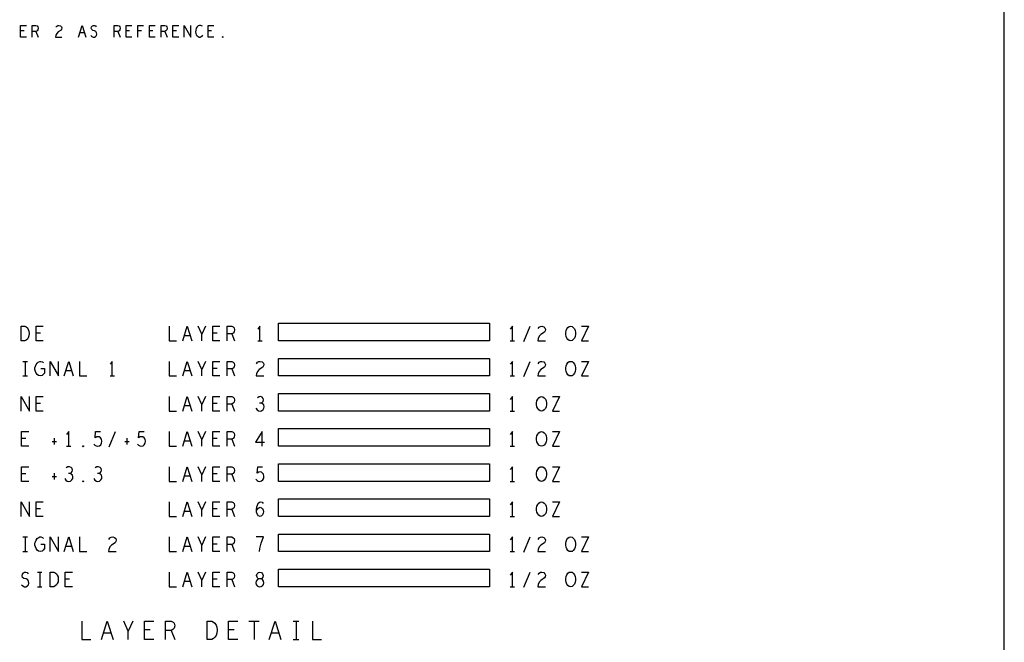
# Model space of a CAD drawing. Extents: x 280 to 610, y 250 to 460.
# Tile 40 of 53: x 526 to 610, y 303 to 356. Entities that reach past the tile are written whole.
import ezdxf

# ---------------------------------------------------------------- set-up
doc = ezdxf.new("R2010")
doc.units = 0
doc.layers.add('RVP8-IFD_G_fab_art', color=2, linetype='CONTINUOUS')

msp = doc.modelspace()

# ---------------------------------------------------------------- linework, layer by layer
at = {"layer": 'RVP8-IFD_G_fab_art'}
for points in [[(279.7, 249.65), (609.7, 249.65), (609.7, 459.65), (279.7, 459.65), (279.7, 249.65), (279.7, 249.65)], [(542.975, 354.717), (542.95, 354.733), (542.95, 354.767), (542.975, 354.783), (543, 354.767), (543, 354.733), (542.975, 354.717)], [(525.774, 328.8), (525.774, 330.05), (526.084, 330.05), (526.208, 329.987), (526.301, 329.904), (526.379, 329.779), (526.441, 329.633), (526.456, 329.425), (526.441, 329.217), (526.379, 329.071), (526.301, 328.946), (526.208, 328.862), (526.084, 328.8), (525.774, 328.8)], [(565.75, 330.3), (565.75, 328.8), (547.75, 328.8), (547.75, 330.3), (565.75, 330.3)], [(572.675, 328.8), (572.551, 328.821), (572.443, 328.904), (572.35, 329.029), (572.287, 329.175), (572.256, 329.342), (572.256, 329.508), (572.287, 329.675), (572.35, 329.821), (572.443, 329.946), (572.551, 330.029), (572.675, 330.05), (572.799, 330.029), (572.907, 329.946), (573.001, 329.821), (573.063, 329.675), (573.094, 329.508), (573.094, 329.342), (573.063, 329.175), (573.001, 329.029), (572.907, 328.904), (572.799, 328.821), (572.675, 328.8)], [(565.75, 327.3), (565.75, 325.8), (547.75, 325.8), (547.75, 327.3), (565.75, 327.3)], [(572.675, 325.8), (572.551, 325.821), (572.443, 325.904), (572.35, 326.029), (572.287, 326.175), (572.256, 326.342), (572.256, 326.508), (572.287, 326.675), (572.35, 326.821), (572.443, 326.946), (572.551, 327.029), (572.675, 327.05), (572.799, 327.029), (572.907, 326.946), (573.001, 326.821), (573.063, 326.675), (573.094, 326.508), (573.094, 326.342), (573.063, 326.175), (573.001, 326.029), (572.907, 325.904), (572.799, 325.821), (572.675, 325.8)], [(565.75, 324.3), (565.75, 322.8), (547.75, 322.8), (547.75, 324.3), (565.75, 324.3)], [(570.195, 322.8), (570.071, 322.821), (569.963, 322.904), (569.87, 323.029), (569.807, 323.175), (569.776, 323.342), (569.776, 323.508), (569.807, 323.675), (569.87, 323.821), (569.963, 323.946), (570.071, 324.029), (570.195, 324.05), (570.319, 324.029), (570.427, 323.946), (570.52, 323.821), (570.583, 323.675), (570.614, 323.508), (570.614, 323.342), (570.583, 323.175), (570.52, 323.029), (570.427, 322.904), (570.319, 322.821), (570.195, 322.8)], [(565.75, 321.3), (565.75, 319.8), (547.75, 319.8), (547.75, 321.3), (565.75, 321.3)], [(570.195, 319.8), (570.071, 319.821), (569.963, 319.904), (569.87, 320.029), (569.807, 320.175), (569.776, 320.342), (569.776, 320.508), (569.807, 320.675), (569.87, 320.821), (569.963, 320.946), (570.071, 321.029), (570.195, 321.05), (570.319, 321.029), (570.427, 320.946), (570.52, 320.821), (570.583, 320.675), (570.614, 320.508), (570.614, 320.342), (570.583, 320.175), (570.52, 320.029), (570.427, 319.904), (570.319, 319.821), (570.195, 319.8)], [(531.075, 319.758), (531.044, 319.779), (531.044, 319.821), (531.075, 319.842), (531.106, 319.821), (531.106, 319.779), (531.075, 319.758)], [(565.75, 318.3), (565.75, 316.8), (547.75, 316.8), (547.75, 318.3), (565.75, 318.3)], [(570.195, 316.8), (570.071, 316.821), (569.963, 316.904), (569.87, 317.029), (569.807, 317.175), (569.776, 317.342), (569.776, 317.508), (569.807, 317.675), (569.87, 317.821), (569.963, 317.946), (570.071, 318.029), (570.195, 318.05), (570.319, 318.029), (570.427, 317.946), (570.52, 317.821), (570.583, 317.675), (570.614, 317.508), (570.614, 317.342), (570.583, 317.175), (570.52, 317.029), (570.427, 316.904), (570.319, 316.821), (570.195, 316.8)], [(531.075, 316.758), (531.044, 316.779), (531.044, 316.821), (531.075, 316.842), (531.106, 316.821), (531.106, 316.779), (531.075, 316.758)], [(565.75, 315.3), (565.75, 313.8), (547.75, 313.8), (547.75, 315.3), (565.75, 315.3)], [(570.195, 313.8), (570.071, 313.821), (569.963, 313.904), (569.87, 314.029), (569.807, 314.175), (569.776, 314.342), (569.776, 314.508), (569.807, 314.675), (569.87, 314.821), (569.963, 314.946), (570.071, 315.029), (570.195, 315.05), (570.319, 315.029), (570.427, 314.946), (570.52, 314.821), (570.583, 314.675), (570.614, 314.508), (570.614, 314.342), (570.583, 314.175), (570.52, 314.029), (570.427, 313.904), (570.319, 313.821), (570.195, 313.8)], [(565.75, 312.3), (565.75, 310.8), (547.75, 310.8), (547.75, 312.3), (565.75, 312.3)], [(572.675, 310.8), (572.551, 310.821), (572.443, 310.904), (572.35, 311.029), (572.287, 311.175), (572.256, 311.342), (572.256, 311.508), (572.287, 311.675), (572.35, 311.821), (572.443, 311.946), (572.551, 312.029), (572.675, 312.05), (572.799, 312.029), (572.907, 311.946), (573.001, 311.821), (573.063, 311.675), (573.094, 311.508), (573.094, 311.342), (573.063, 311.175), (573.001, 311.029), (572.907, 310.904), (572.799, 310.821), (572.675, 310.8)], [(528.254, 307.8), (528.254, 309.05), (528.564, 309.05), (528.688, 308.987), (528.781, 308.904), (528.859, 308.779), (528.92, 308.633), (528.936, 308.425), (528.92, 308.217), (528.859, 308.071), (528.781, 307.946), (528.688, 307.862), (528.564, 307.8), (528.254, 307.8)], [(546.155, 307.8), (546.263, 307.821), (546.387, 307.883), (546.465, 307.987), (546.496, 308.133), (546.465, 308.279), (546.372, 308.404), (546.232, 308.467), (546.078, 308.467), (545.984, 308.508), (545.907, 308.612), (545.876, 308.758), (545.923, 308.904), (546.031, 309.008), (546.155, 309.05), (546.279, 309.008), (546.387, 308.904), (546.434, 308.758), (546.403, 308.612), (546.326, 308.508), (546.232, 308.467), (546.078, 308.467), (545.938, 308.404), (545.845, 308.279), (545.814, 308.133), (545.845, 307.987), (545.923, 307.883), (546.047, 307.821), (546.155, 307.8)], [(565.75, 309.3), (565.75, 307.8), (547.75, 307.8), (547.75, 309.3), (565.75, 309.3)], [(572.675, 307.8), (572.551, 307.821), (572.443, 307.904), (572.35, 308.029), (572.287, 308.175), (572.256, 308.342), (572.256, 308.508), (572.287, 308.675), (572.35, 308.821), (572.443, 308.946), (572.551, 309.029), (572.675, 309.05), (572.799, 309.029), (572.907, 308.946), (573.001, 308.821), (573.063, 308.675), (573.094, 308.508), (573.094, 308.342), (573.063, 308.175), (573.001, 308.029), (572.907, 307.904), (572.799, 307.821), (572.675, 307.8)], [(541.646, 303.3), (541.646, 304.86), (542.036, 304.86), (542.192, 304.782), (542.309, 304.678), (542.407, 304.522), (542.484, 304.34), (542.504, 304.08), (542.484, 303.82), (542.407, 303.638), (542.309, 303.482), (542.192, 303.378), (542.036, 303.3), (541.646, 303.3)]]:
    msp.add_lwpolyline(points, close=True, dxfattribs=at)
for points in [[(526.225, 354.75), (525.725, 354.75), (525.725, 355.75), (526.225, 355.75)], [(526.725, 354.75), (526.725, 355.75), (527.038, 355.75), (527.138, 355.7), (527.2, 355.633), (527.225, 355.5), (527.2, 355.367), (527.125, 355.283), (527.038, 355.233), (526.725, 355.233)], [(528.737, 355.583), (528.812, 355.683), (528.9, 355.733), (529, 355.75), (529.125, 355.717), (529.213, 355.633), (529.238, 355.533), (529.225, 355.433), (529.175, 355.35), (528.925, 355.183), (528.812, 355.067), (528.737, 354.9), (528.712, 354.75), (529.238, 354.75)], [(530.662, 354.75), (530.975, 355.75), (531.288, 354.75)], [(531.712, 354.883), (531.812, 354.8), (531.925, 354.75), (532.025, 354.75), (532.125, 354.8), (532.2, 354.883), (532.238, 355), (532.213, 355.117), (532.15, 355.217), (532.038, 355.283), (531.888, 355.317), (531.8, 355.383), (531.762, 355.5), (531.788, 355.617), (531.85, 355.7), (531.938, 355.75), (532.025, 355.75), (532.112, 355.717), (532.188, 355.633)], [(533.725, 354.75), (533.725, 355.75), (534.038, 355.75), (534.138, 355.7), (534.2, 355.633), (534.225, 355.5), (534.2, 355.367), (534.125, 355.283), (534.038, 355.233), (533.725, 355.233)], [(535.225, 354.75), (534.725, 354.75), (534.725, 355.75), (535.225, 355.75)], [(535.737, 354.75), (535.737, 355.75), (536.213, 355.75)], [(537.225, 354.75), (536.725, 354.75), (536.725, 355.75), (537.225, 355.75)], [(537.725, 354.75), (537.725, 355.75), (538.038, 355.75), (538.138, 355.7), (538.2, 355.633), (538.225, 355.5), (538.2, 355.367), (538.125, 355.283), (538.038, 355.233), (537.725, 355.233)], [(539.225, 354.75), (538.725, 354.75), (538.725, 355.75), (539.225, 355.75)], [(539.688, 354.75), (539.688, 355.75), (540.262, 354.75), (540.262, 355.75)], [(541.25, 355.667), (541.175, 355.717), (541.088, 355.75), (540.988, 355.75), (540.875, 355.7), (540.788, 355.617), (540.725, 355.517), (540.675, 355.35), (540.662, 355.2), (540.688, 355.05), (540.725, 354.95), (540.8, 354.85), (540.888, 354.783), (540.975, 354.75), (541.062, 354.75), (541.15, 354.783), (541.225, 354.833), (541.288, 354.9)], [(542.225, 354.75), (541.725, 354.75), (541.725, 355.75), (542.225, 355.75)], [(526.025, 355.267), (525.725, 355.267)], [(527.038, 355.233), (527.225, 354.75)], [(531.175, 355.1), (530.775, 355.1)], [(534.038, 355.233), (534.225, 354.75)], [(535.025, 355.267), (534.725, 355.267)], [(536.038, 355.267), (535.737, 355.267)], [(537.025, 355.267), (536.725, 355.267)], [(538.038, 355.233), (538.225, 354.75)], [(539.025, 355.267), (538.725, 355.267)], [(542.025, 355.267), (541.725, 355.267)], [(527.665, 328.8), (527.045, 328.8), (527.045, 330.05), (527.665, 330.05)], [(538.405, 330.05), (538.405, 328.8), (539.025, 328.8)], [(539.567, 328.8), (539.955, 330.05), (540.343, 328.8)], [(541.195, 328.8), (541.195, 329.362), (540.885, 330.05)], [(541.505, 330.05), (541.195, 329.362)], [(542.745, 328.8), (542.125, 328.8), (542.125, 330.05), (542.745, 330.05)], [(543.365, 328.8), (543.365, 330.05), (543.752, 330.05), (543.876, 329.987), (543.954, 329.904), (543.985, 329.737), (543.954, 329.571), (543.861, 329.467), (543.752, 329.404), (543.365, 329.404)], [(546.155, 328.8), (546.155, 330.05), (545.969, 329.8)], [(567.715, 328.8), (567.715, 330.05), (567.529, 329.8)], [(568.676, 328.758), (569.234, 330.05)], [(569.9, 329.842), (569.994, 329.967), (570.102, 330.029), (570.226, 330.05), (570.381, 330.008), (570.49, 329.904), (570.52, 329.779), (570.505, 329.654), (570.443, 329.55), (570.133, 329.342), (569.994, 329.196), (569.9, 328.987), (569.87, 328.8), (570.52, 328.8)], [(573.62, 330.05), (574.21, 330.05), (573.62, 328.8), (574.21, 328.8)], [(527.417, 329.446), (527.045, 329.446)], [(540.203, 329.237), (539.707, 329.237)], [(542.497, 329.446), (542.125, 329.446)], [(543.752, 329.404), (543.985, 328.8)], [(545.969, 328.8), (546.341, 328.8)], [(567.529, 328.8), (567.901, 328.8)], [(525.929, 327.05), (526.301, 327.05)], [(526.115, 327.05), (526.115, 325.8)], [(527.448, 326.425), (527.758, 326.425), (527.758, 326.05), (527.665, 325.925), (527.556, 325.842), (527.402, 325.8), (527.247, 325.842), (527.138, 325.925), (527.045, 326.05), (526.983, 326.196), (526.952, 326.362), (526.952, 326.508), (526.983, 326.633), (527.045, 326.779), (527.138, 326.904), (527.231, 326.987), (527.355, 327.05), (527.463, 327.05), (527.587, 327.008), (527.68, 326.925)], [(528.239, 325.8), (528.239, 327.05), (528.951, 325.8), (528.951, 327.05)], [(529.447, 325.8), (529.835, 327.05), (530.223, 325.8)], [(530.765, 327.05), (530.765, 325.8), (531.385, 325.8)], [(533.555, 325.8), (533.555, 327.05), (533.369, 326.8)], [(538.405, 327.05), (538.405, 325.8), (539.025, 325.8)], [(539.567, 325.8), (539.955, 327.05), (540.343, 325.8)], [(541.195, 325.8), (541.195, 326.362), (540.885, 327.05)], [(541.505, 327.05), (541.195, 326.362)], [(542.745, 325.8), (542.125, 325.8), (542.125, 327.05), (542.745, 327.05)], [(543.365, 325.8), (543.365, 327.05), (543.752, 327.05), (543.876, 326.987), (543.954, 326.904), (543.985, 326.737), (543.954, 326.571), (543.861, 326.467), (543.752, 326.404), (543.365, 326.404)], [(545.86, 326.842), (545.954, 326.967), (546.062, 327.029), (546.186, 327.05), (546.341, 327.008), (546.45, 326.904), (546.48, 326.779), (546.465, 326.654), (546.403, 326.55), (546.093, 326.342), (545.954, 326.196), (545.86, 325.987), (545.83, 325.8), (546.48, 325.8)], [(567.715, 325.8), (567.715, 327.05), (567.529, 326.8)], [(568.676, 325.758), (569.234, 327.05)], [(569.9, 326.842), (569.994, 326.967), (570.102, 327.029), (570.226, 327.05), (570.381, 327.008), (570.49, 326.904), (570.52, 326.779), (570.505, 326.654), (570.443, 326.55), (570.133, 326.342), (569.994, 326.196), (569.9, 325.987), (569.87, 325.8), (570.52, 325.8)], [(573.62, 327.05), (574.21, 327.05), (573.62, 325.8), (574.21, 325.8)], [(530.083, 326.237), (529.587, 326.237)], [(540.203, 326.237), (539.707, 326.237)], [(542.497, 326.446), (542.125, 326.446)], [(543.752, 326.404), (543.985, 325.8)], [(525.929, 325.8), (526.301, 325.8)], [(533.369, 325.8), (533.741, 325.8)], [(567.529, 325.8), (567.901, 325.8)], [(525.759, 322.8), (525.759, 324.05), (526.471, 322.8), (526.471, 324.05)], [(527.665, 322.8), (527.045, 322.8), (527.045, 324.05), (527.665, 324.05)], [(538.405, 324.05), (538.405, 322.8), (539.025, 322.8)], [(539.567, 322.8), (539.955, 324.05), (540.343, 322.8)], [(541.195, 322.8), (541.195, 323.362), (540.885, 324.05)], [(541.505, 324.05), (541.195, 323.362)], [(542.745, 322.8), (542.125, 322.8), (542.125, 324.05), (542.745, 324.05)], [(543.365, 322.8), (543.365, 324.05), (543.752, 324.05), (543.876, 323.987), (543.954, 323.904), (543.985, 323.737), (543.954, 323.571), (543.861, 323.467), (543.752, 323.404), (543.365, 323.404)], [(546.263, 323.467), (546.356, 323.529), (546.434, 323.633), (546.465, 323.758), (546.434, 323.883), (546.356, 323.987), (546.217, 324.05), (546.078, 324.029), (545.938, 323.946)], [(567.715, 322.8), (567.715, 324.05), (567.529, 323.8)], [(571.14, 324.05), (571.73, 324.05), (571.14, 322.8), (571.73, 322.8)], [(527.417, 323.446), (527.045, 323.446)], [(540.203, 323.237), (539.707, 323.237)], [(542.497, 323.446), (542.125, 323.446)], [(543.752, 323.404), (543.985, 322.8)], [(545.814, 323.05), (545.907, 322.904), (546.031, 322.821), (546.171, 322.8), (546.295, 322.821), (546.419, 322.925), (546.496, 323.05), (546.511, 323.175), (546.48, 323.321), (546.372, 323.425), (546.263, 323.467), (546.124, 323.467)], [(567.529, 322.8), (567.901, 322.8)], [(526.425, 319.8), (525.805, 319.8), (525.805, 321.05), (526.425, 321.05)], [(526.177, 320.446), (525.805, 320.446)], [(528.595, 320.488), (528.595, 319.946)], [(529.835, 319.8), (529.835, 321.05), (529.649, 320.8)], [(531.974, 319.987), (532.067, 319.883), (532.175, 319.821), (532.315, 319.8), (532.455, 319.842), (532.563, 319.925), (532.64, 320.071), (532.656, 320.237), (532.625, 320.404), (532.547, 320.508), (532.439, 320.592), (532.331, 320.612), (532.222, 320.592), (532.083, 320.508), (532.129, 321.05), (532.547, 321.05)], [(533.276, 319.758), (533.834, 321.05)], [(534.795, 320.488), (534.795, 319.946)], [(535.694, 319.987), (535.787, 319.883), (535.895, 319.821), (536.035, 319.8), (536.175, 319.842), (536.283, 319.925), (536.36, 320.071), (536.376, 320.237), (536.345, 320.404), (536.267, 320.508), (536.159, 320.592), (536.051, 320.612), (535.942, 320.592), (535.803, 320.508), (535.849, 321.05), (536.267, 321.05)], [(538.405, 321.05), (538.405, 319.8), (539.025, 319.8)], [(539.567, 319.8), (539.955, 321.05), (540.343, 319.8)], [(541.195, 319.8), (541.195, 320.362), (540.885, 321.05)], [(541.505, 321.05), (541.195, 320.362)], [(542.745, 319.8), (542.125, 319.8), (542.125, 321.05), (542.745, 321.05)], [(542.497, 320.446), (542.125, 320.446)], [(543.365, 319.8), (543.365, 321.05), (543.752, 321.05), (543.876, 320.987), (543.954, 320.904), (543.985, 320.737), (543.954, 320.571), (543.861, 320.467), (543.752, 320.404), (543.365, 320.404)], [(543.752, 320.404), (543.985, 319.8)], [(546.341, 319.8), (546.341, 321.05), (545.767, 320.154), (546.543, 320.154)], [(567.715, 319.8), (567.715, 321.05), (567.529, 320.8)], [(571.14, 321.05), (571.73, 321.05), (571.14, 319.8), (571.73, 319.8)], [(528.424, 320.217), (528.796, 320.217)], [(529.649, 319.8), (530.021, 319.8)], [(534.624, 320.217), (534.996, 320.217)], [(540.203, 320.237), (539.707, 320.237)], [(567.529, 319.8), (567.901, 319.8)], [(526.425, 316.8), (525.805, 316.8), (525.805, 318.05), (526.425, 318.05)], [(529.943, 317.467), (530.036, 317.529), (530.114, 317.633), (530.145, 317.758), (530.114, 317.883), (530.036, 317.987), (529.897, 318.05), (529.758, 318.029), (529.618, 317.946)], [(532.423, 317.467), (532.516, 317.529), (532.594, 317.633), (532.625, 317.758), (532.594, 317.883), (532.516, 317.987), (532.377, 318.05), (532.238, 318.029), (532.098, 317.946)], [(538.405, 318.05), (538.405, 316.8), (539.025, 316.8)], [(539.567, 316.8), (539.955, 318.05), (540.343, 316.8)], [(541.195, 316.8), (541.195, 317.362), (540.885, 318.05)], [(541.505, 318.05), (541.195, 317.362)], [(542.745, 316.8), (542.125, 316.8), (542.125, 318.05), (542.745, 318.05)], [(543.365, 316.8), (543.365, 318.05), (543.752, 318.05), (543.876, 317.987), (543.954, 317.904), (543.985, 317.737), (543.954, 317.571), (543.861, 317.467), (543.752, 317.404), (543.365, 317.404)], [(545.814, 316.987), (545.907, 316.883), (546.015, 316.821), (546.155, 316.8), (546.295, 316.842), (546.403, 316.925), (546.48, 317.071), (546.496, 317.237), (546.465, 317.404), (546.387, 317.508), (546.279, 317.592), (546.171, 317.612), (546.062, 317.592), (545.923, 317.508), (545.969, 318.05), (546.387, 318.05)], [(567.715, 316.8), (567.715, 318.05), (567.529, 317.8)], [(571.14, 318.05), (571.73, 318.05), (571.14, 316.8), (571.73, 316.8)], [(526.177, 317.446), (525.805, 317.446)], [(528.424, 317.217), (528.796, 317.217)], [(528.595, 317.488), (528.595, 316.946)], [(529.494, 317.05), (529.587, 316.904), (529.711, 316.821), (529.851, 316.8), (529.975, 316.821), (530.099, 316.925), (530.176, 317.05), (530.191, 317.175), (530.161, 317.321), (530.052, 317.425), (529.943, 317.467), (529.804, 317.467)], [(531.974, 317.05), (532.067, 316.904), (532.191, 316.821), (532.331, 316.8), (532.455, 316.821), (532.579, 316.925), (532.656, 317.05), (532.671, 317.175), (532.64, 317.321), (532.532, 317.425), (532.423, 317.467), (532.284, 317.467)], [(540.203, 317.237), (539.707, 317.237)], [(542.497, 317.446), (542.125, 317.446)], [(543.752, 317.404), (543.985, 316.8)], [(567.529, 316.8), (567.901, 316.8)], [(525.759, 313.8), (525.759, 315.05), (526.471, 313.8), (526.471, 315.05)], [(527.665, 313.8), (527.045, 313.8), (527.045, 315.05), (527.665, 315.05)], [(527.417, 314.446), (527.045, 314.446)], [(538.405, 315.05), (538.405, 313.8), (539.025, 313.8)], [(539.567, 313.8), (539.955, 315.05), (540.343, 313.8)], [(541.195, 313.8), (541.195, 314.362), (540.885, 315.05)], [(541.505, 315.05), (541.195, 314.362)], [(542.745, 313.8), (542.125, 313.8), (542.125, 315.05), (542.745, 315.05)], [(542.497, 314.446), (542.125, 314.446)], [(543.365, 313.8), (543.365, 315.05), (543.752, 315.05), (543.876, 314.987), (543.954, 314.904), (543.985, 314.737), (543.954, 314.571), (543.861, 314.467), (543.752, 314.404), (543.365, 314.404)], [(543.752, 314.404), (543.985, 313.8)], [(545.86, 314.321), (545.969, 314.467), (546.062, 314.55), (546.186, 314.592), (546.295, 314.55), (546.372, 314.467), (546.434, 314.342), (546.45, 314.196), (546.434, 314.071), (546.372, 313.946), (546.279, 313.842), (546.171, 313.8), (546.047, 313.842), (545.938, 313.967), (545.876, 314.154), (545.86, 314.362), (545.891, 314.633), (545.938, 314.779), (546.015, 314.925), (546.124, 315.029), (546.232, 315.05), (546.341, 315.008), (546.419, 314.904)], [(567.715, 313.8), (567.715, 315.05), (567.529, 314.8)], [(571.14, 315.05), (571.73, 315.05), (571.14, 313.8), (571.73, 313.8)], [(540.203, 314.237), (539.707, 314.237)], [(567.529, 313.8), (567.901, 313.8)], [(525.929, 312.05), (526.301, 312.05)], [(526.115, 312.05), (526.115, 310.8)], [(527.448, 311.425), (527.758, 311.425), (527.758, 311.05), (527.665, 310.925), (527.556, 310.842), (527.402, 310.8), (527.247, 310.842), (527.138, 310.925), (527.045, 311.05), (526.983, 311.196), (526.952, 311.362), (526.952, 311.508), (526.983, 311.633), (527.045, 311.779), (527.138, 311.904), (527.231, 311.987), (527.355, 312.05), (527.463, 312.05), (527.587, 312.008), (527.68, 311.925)], [(528.239, 310.8), (528.239, 312.05), (528.951, 310.8), (528.951, 312.05)], [(529.447, 310.8), (529.835, 312.05), (530.223, 310.8)], [(530.765, 312.05), (530.765, 310.8), (531.385, 310.8)], [(533.26, 311.842), (533.354, 311.967), (533.462, 312.029), (533.586, 312.05), (533.741, 312.008), (533.85, 311.904), (533.881, 311.779), (533.865, 311.654), (533.803, 311.55), (533.493, 311.342), (533.354, 311.196), (533.26, 310.987), (533.23, 310.8), (533.881, 310.8)], [(538.405, 312.05), (538.405, 310.8), (539.025, 310.8)], [(539.567, 310.8), (539.955, 312.05), (540.343, 310.8)], [(541.195, 310.8), (541.195, 311.362), (540.885, 312.05)], [(541.505, 312.05), (541.195, 311.362)], [(542.745, 310.8), (542.125, 310.8), (542.125, 312.05), (542.745, 312.05)], [(543.365, 310.8), (543.365, 312.05), (543.752, 312.05), (543.876, 311.987), (543.954, 311.904), (543.985, 311.737), (543.954, 311.571), (543.861, 311.467), (543.752, 311.404), (543.365, 311.404)], [(546.124, 310.8), (546.155, 311.071), (546.202, 311.3), (546.263, 311.508), (546.341, 311.737), (546.465, 312.05), (545.845, 312.05)], [(567.715, 310.8), (567.715, 312.05), (567.529, 311.8)], [(568.676, 310.758), (569.234, 312.05)], [(569.9, 311.842), (569.994, 311.967), (570.102, 312.029), (570.226, 312.05), (570.381, 312.008), (570.49, 311.904), (570.52, 311.779), (570.505, 311.654), (570.443, 311.55), (570.133, 311.342), (569.994, 311.196), (569.9, 310.987), (569.87, 310.8), (570.52, 310.8)], [(573.62, 312.05), (574.21, 312.05), (573.62, 310.8), (574.21, 310.8)], [(530.083, 311.237), (529.587, 311.237)], [(540.203, 311.237), (539.707, 311.237)], [(542.497, 311.446), (542.125, 311.446)], [(543.752, 311.404), (543.985, 310.8)], [(525.929, 310.8), (526.301, 310.8)], [(567.529, 310.8), (567.901, 310.8)], [(525.79, 307.967), (525.914, 307.862), (526.053, 307.8), (526.177, 307.8), (526.301, 307.862), (526.394, 307.967), (526.441, 308.113), (526.41, 308.258), (526.332, 308.383), (526.192, 308.467), (526.007, 308.508), (525.898, 308.592), (525.851, 308.737), (525.883, 308.883), (525.96, 308.987), (526.068, 309.05), (526.177, 309.05), (526.286, 309.008), (526.379, 308.904)], [(527.169, 309.05), (527.541, 309.05)], [(527.355, 309.05), (527.355, 307.8)], [(530.145, 307.8), (529.525, 307.8), (529.525, 309.05), (530.145, 309.05)], [(538.405, 309.05), (538.405, 307.8), (539.025, 307.8)], [(539.567, 307.8), (539.955, 309.05), (540.343, 307.8)], [(541.195, 307.8), (541.195, 308.362), (540.885, 309.05)], [(541.505, 309.05), (541.195, 308.362)], [(542.745, 307.8), (542.125, 307.8), (542.125, 309.05), (542.745, 309.05)], [(543.365, 307.8), (543.365, 309.05), (543.752, 309.05), (543.876, 308.987), (543.954, 308.904), (543.985, 308.737), (543.954, 308.571), (543.861, 308.467), (543.752, 308.404), (543.365, 308.404)], [(567.715, 307.8), (567.715, 309.05), (567.529, 308.8)], [(568.676, 307.758), (569.234, 309.05)], [(569.9, 308.842), (569.994, 308.967), (570.102, 309.029), (570.226, 309.05), (570.381, 309.008), (570.49, 308.904), (570.52, 308.779), (570.505, 308.654), (570.443, 308.55), (570.133, 308.342), (569.994, 308.196), (569.9, 307.987), (569.87, 307.8), (570.52, 307.8)], [(573.62, 309.05), (574.21, 309.05), (573.62, 307.8), (574.21, 307.8)], [(527.169, 307.8), (527.541, 307.8)], [(529.897, 308.446), (529.525, 308.446)], [(540.203, 308.237), (539.707, 308.237)], [(542.497, 308.446), (542.125, 308.446)], [(543.752, 308.404), (543.985, 307.8)], [(567.529, 307.8), (567.901, 307.8)], [(530.945, 304.86), (530.945, 303.3), (531.725, 303.3)], [(532.637, 303.3), (533.125, 304.86), (533.613, 303.3)], [(534.915, 303.3), (534.915, 304.002), (534.525, 304.86)], [(535.305, 304.86), (534.915, 304.002)], [(537.095, 303.3), (536.315, 303.3), (536.315, 304.86), (537.095, 304.86)], [(538.105, 303.3), (538.105, 304.86), (538.592, 304.86), (538.748, 304.782), (538.846, 304.678), (538.885, 304.47), (538.846, 304.262), (538.729, 304.132), (538.592, 304.054), (538.105, 304.054)], [(544.255, 303.3), (543.475, 303.3), (543.475, 304.86), (544.255, 304.86)], [(545.207, 304.86), (546.103, 304.86)], [(545.655, 304.86), (545.655, 303.3)], [(546.957, 303.3), (547.445, 304.86), (547.933, 303.3)], [(549.001, 304.86), (549.469, 304.86)], [(549.235, 304.86), (549.235, 303.3)], [(550.635, 304.86), (550.635, 303.3), (551.415, 303.3)], [(533.437, 303.846), (532.813, 303.846)], [(536.783, 304.106), (536.315, 304.106)], [(538.592, 304.054), (538.885, 303.3)], [(543.943, 304.106), (543.475, 304.106)], [(547.757, 303.846), (547.133, 303.846)], [(549.001, 303.3), (549.469, 303.3)]]:
    msp.add_lwpolyline(points, dxfattribs=at)

doc.saveas('drawing.dxf')
